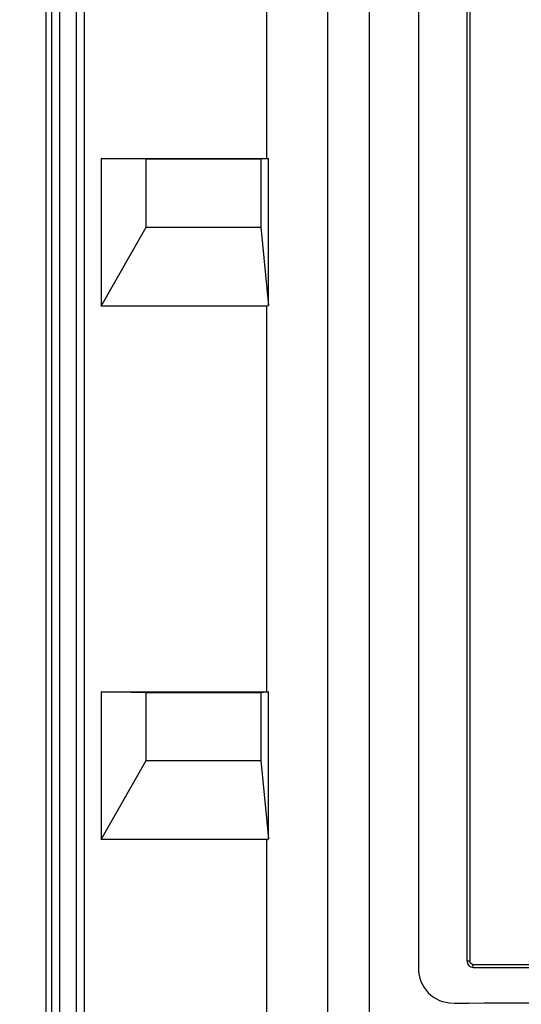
# Model space of a CAD drawing. Header units: inches. Extents: x 0 to 117, y 0 to 83.
# Tile 5 of 70: x 18.76 to 20.06, y 44.99 to 47.53. Entities that reach past the tile are written whole.
import ezdxf

# ---------------------------------------------------------------- set-up
doc = ezdxf.new("R2010")
doc.units = ezdxf.units.IN
doc.header["$LTSCALE"] = 6.431102
doc.header["$MEASUREMENT"] = 0
doc.layers.get('0').update_dxf_attribs({"linetype": 'CONTINUOUS'})
doc.styles.get("Standard").update_dxf_attribs({"font": 'txt', "width": 0.8})
doc.dimstyles.new('DIMSTYLE_2', dxfattribs={"dimtxt": 0.78125, "dimasz": 0.7, "dimexe": 0.18, "dimexo": 0.0625, "dimgap": 0.09, "dimtad": 1, "dimdec": 0, "dimzin": 4, "dimdsep": 46, "dimtxsty": 'STANDARD', "dimblk": '_FILLED', "dimblk1": '_FILLED', "dimblk2": '_FILLED', "dimcen": 0.09, "dimadec": 0, "dimazin": 0, "dimtfac": 1, "dimtdec": 0, "dimtofl": 0, "dimtmove": 0, "dimatfit": 3, "dimldrblk": '_FILLED', "dimfxl": 1, "dimtolj": 1, "dimtzin": 4, "dimarcsym": 0})

# ---------------------------------------------------------------- blocks, each defined once
blk = doc.blocks.new('_FILLED')
at = {"color": 0, "linetype": 'BYBLOCK'}
blk.add_solid([(0, 0), (-1, 0.1429), (-1, -0.1429)], dxfattribs=at)
blk = doc.blocks.new('*D11')
at = {"color": 7, "linetype": 'CONTINUOUS'}
for p, q in [((18.4941, 53.3662), (14.4662, 53.3662)), ((14.8412, 53.3662), (14.8412, 40.289)), ((19.7646, 53.3662), (19.1188, 53.3662)), ((14.8412, 27.2118), (14.8412, 40.289)), ((18.7895, 27.2118), (14.4662, 27.2118))]:
    blk.add_line(p, q, dxfattribs=at)
at = {"color": 7, "linetype": 'CONTINUOUS', "xscale": 0.7, "yscale": 0.7, "zscale": 0.7}
for p, rotation in [((14.8412, 53.3662), 90), ((14.8412, 27.2118), 270)]:
    blk.add_blockref('_FILLED', p, dxfattribs=dict(at, rotation=rotation))
at = {"color": 7, "linetype": 'CONTINUOUS', "insert": (13.8647, 40.289), "char_height": 0.78125, "width": 1.875, "attachment_point": 2, "rotation": 90, "line_spacing_factor": 0.9}
blk.add_mtext('664', dxfattribs=at)

msp = doc.modelspace()

# ---------------------------------------------------------------- linework, layer by layer
at = {"color": 7, "linetype": 'CONTINUOUS'}
for p, q in [((18.8268, 52.6823), (18.8268, 27.4871)), ((19.5544, 52.5021), (19.5544, 27.4236)), ((19.6634, 27.5811), (19.6634, 52.3451)), ((18.8424, 28.8456), (18.8424, 51.4901)), ((18.862, 51.4901), (18.862, 28.8456)), ((18.9062, 28.8456), (18.9062, 51.4901)), ((18.9257, 51.4901), (18.9257, 28.8456)), ((19.7894, 50.1459), (19.7894, 45.0828)), ((19.9154, 45.1012), (19.9154, 50.113)), ((19.9224, 50.113), (19.9224, 45.1012)), ((19.3981, 47.1752), (19.3981, 48.1715)), ((18.9699, 47.1752), (18.9699, 46.7935)), ((18.9699, 47.1752), (19.3981, 47.1752)), ((19.0864, 47.1732), (18.9699, 47.1752)), ((19.0864, 46.9981), (19.0864, 47.1732)), ((19.3823, 47.1732), (19.0864, 47.1732)), ((19.4018, 47.1752), (19.3823, 47.1732)), ((19.3823, 47.1732), (19.3823, 46.9981)), ((19.3981, 47.1752), (19.4024, 47.1752)), ((19.4018, 46.7957), (19.4018, 47.1752)), ((18.9699, 46.7935), (19.0864, 46.9981)), ((19.0864, 46.9981), (19.3823, 46.9981)), ((19.3823, 46.9981), (19.4018, 46.7957)), ((19.3981, 46.7935), (18.9699, 46.7935)), ((19.3981, 45.7973), (19.3981, 46.7935)), ((18.9699, 45.7973), (18.9699, 45.4156)), ((18.9699, 45.7973), (19.3981, 45.7973)), ((19.0864, 45.7952), (18.9699, 45.7973)), ((19.0864, 45.6201), (19.0864, 45.7952)), ((19.3823, 45.7952), (19.0864, 45.7952)), ((19.4018, 45.7973), (19.3823, 45.7952)), ((19.3823, 45.7952), (19.3823, 45.6201)), ((19.3981, 45.7973), (19.4024, 45.7973)), ((19.4018, 45.4177), (19.4018, 45.7973)), ((18.9699, 45.4156), (19.0864, 45.6201)), ((19.0864, 45.6201), (19.3823, 45.6201)), ((19.3823, 45.6201), (19.4018, 45.4177)), ((19.3981, 45.4156), (18.9699, 45.4156)), ((19.3981, 44.4193), (19.3981, 45.4156)), ((19.9224, 45.1012), (19.9154, 45.1012)), ((19.9303, 45.0934), (22.3887, 45.0934)), ((19.9311, 45.0855), (22.3878, 45.0855))]:
    msp.add_line(p, q, dxfattribs=at)
for centre, radius, start, end in [((19.9311, 45.1012), 0.0157, 180, 270), ((21.1595, -372.8732), 417.8677, 89.82458, 90.17542)]:
    msp.add_arc(centre, radius, start, end, dxfattribs=at)
for centre in [(19.5544, 47.0663), (19.5544, 45.6883)]:
    msp.add_ellipse(centre, major_axis=(0.1568, 0.2726), ratio=0.052919, start_param=-3.111164, end_param=-2.98512, dxfattribs=at)
msp.add_open_spline([(19.9303, 45.0934), (19.9266, 45.0934), (19.9224, 45.0975), (19.9224, 45.1012)], degree=3, dxfattribs=at)
for points, knots in [([(19.7894, 45.0828), (19.7894, 45.0601), (19.8078, 45.013), (19.8547, 44.9935), (19.8772, 44.9935)], [0, 0, 0, 0, 0.501905, 1, 1, 1, 1]), ([(19.9311, 45.0855), (19.9303, 45.0855), (19.9308, 45.0897), (19.9303, 45.0915), (19.9303, 45.0934)], [0, 0, 0, 0, 0.299971, 1, 1, 1, 1])]:
    msp.add_open_spline(points, degree=3, knots=knots, dxfattribs=at)

# ---------------------------------------------------------------- dimensions: what is measured, and where the dimension line sits
dim = msp.add_linear_dim(base=(14.8412, 27.2118), p1=(19.7646, 53.3662), p2=(18.7895, 27.2118), angle=270, dimstyle='DIMSTYLE_2', dxfattribs=at)
dim.commit()
dim.dimension.update_dxf_attribs({"geometry": '*D11', "text_midpoint": (14.6754, 39.4509), "dimtype": 160})

doc.saveas('drawing.dxf')
